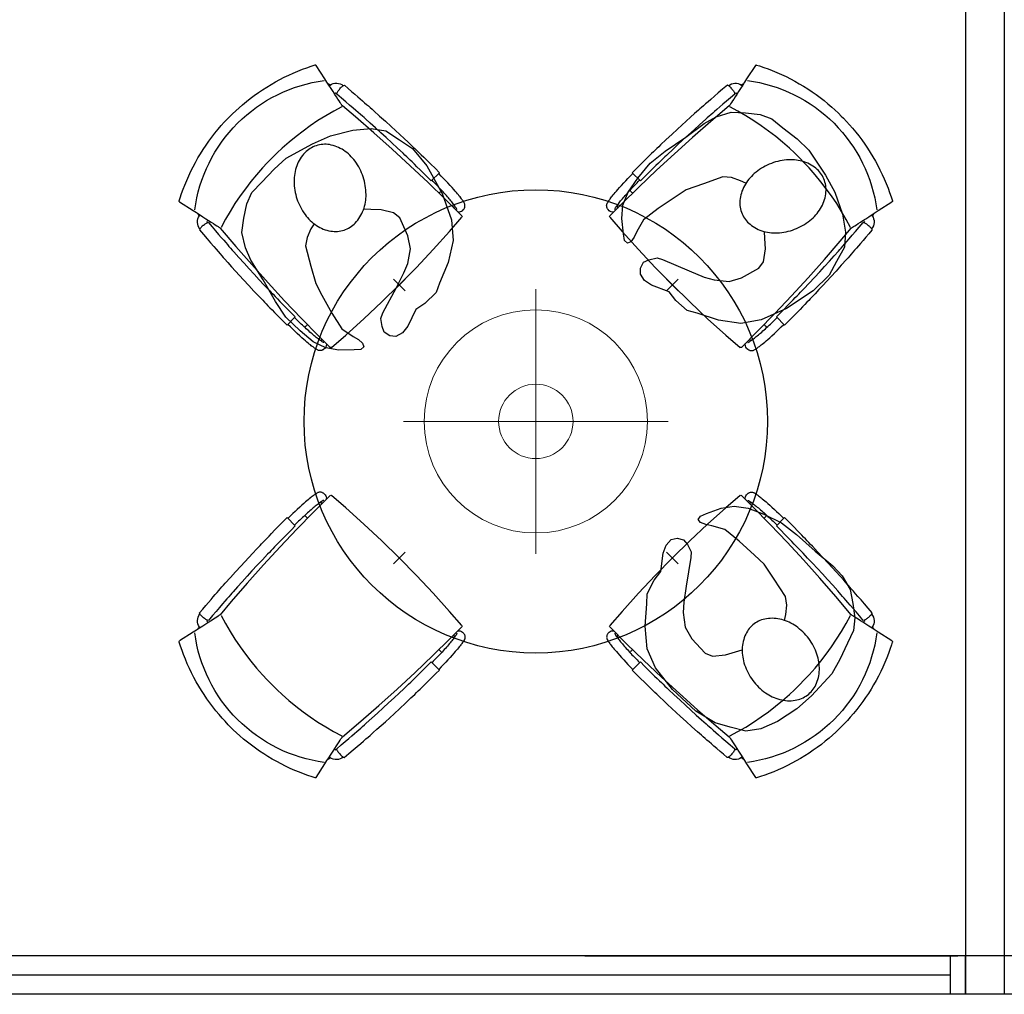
# Model space of a CAD drawing. Header units: millimetres. Extents: x -46954 to 169732, y -26853 to 94136.
# Tile 70 of 174: x -27407 to -24858, y 78207 to 80731. Entities that reach past the tile are written whole.
import ezdxf

# ---------------------------------------------------------------- set-up
doc = ezdxf.new("R2010")
doc.units = ezdxf.units.MM
doc.header["$LTSCALE"] = 400
doc.header["$PDMODE"] = 3
doc.header["$PDSIZE"] = 15
for name, color, linetype in [('co2-1-n-1-0-8_ip0', 7, 'Continuous'), ('inr', 4, 'Continuous'), ('plat', 5, 'Continuous'), ('symbol', 1, 'Continuous'), ('verlichting', 2, 'Continuous')]:
    doc.layers.add(name, color=color, linetype=linetype)

# ---------------------------------------------------------------- blocks, each defined once
blk = doc.blocks.new('symb-ps03_b2')
blk.add_lwpolyline([(82.2, -333.7), (93.5, -323.3), (109.6, -304.5), (119.8, -284.7), (121.3, -230.8), (122.5, -183.8), (115.8, -150.4), (104.2, -98.4), (90.8, -52.2), (69, -24.8), (57.7, -13.2), (50.2, -0.9), (49.4, 8.5), (59.4, 13), (75.8, 8.9), (114.7, -1.3), (145.3, -16.6), (172.1, -41.1), (196.4, -77.8), (221.1, -122.2), (235.7, -169.2), (249.9, -232.3), (265.9, -290), (270.3, -324.8), (267.4, -365.4), (252.2, -399.3), (234.6, -432.8), (213.5, -457.5), (181.2, -475.4), (141, -499), (102.8, -516.9), (26.9, -533.5), (-23.3, -539.3), (-83.1, -537.5), (-129.9, -527.7), (-165.1, -510.7), (-191.8, -478.7), (-217.7, -447.5), (-240.8, -394), (-258.1, -313.4), (-261.7, -241.7), (-250.8, -189), (-222, -138.3), (-185.2, -93.4), (-169.5, -72.2), (-133.8, -53.9), (-107.1, -45.7), (-74.5, -10), (-56.5, 2.3), (-37.5, 6.7), (-23, 0.8), (-11.7, -12.6), (-10.5, -27.9), (-13.2, -49.2), (-22.6, -61.1), (-75.1, -114.5), (-104.5, -144.9), (-120.7, -165.7), (-138.4, -200.3), (-141.8, -234.1), (-134.6, -284.5), (-123.4, -302.1), (-94.4, -318.8), (-69, -327.2), (-51.7, -333)])
blk.add_lwpolyline([(-74.5, -413.3, 0.078796), (-66.1, -458.3, 0.088041), (-45.7, -493.9, 0.105312), (-14.5, -518.5, 0.121926), (19.1, -525.8, 0.121926), (52.3, -516.6, 0.105312), (82.1, -490.3, 0.088041), (100.3, -453.5, 0.078796), (106.2, -408.2, 0.078796), (97.7, -363.2, 0.088041), (77.4, -327.6, 0.105312), (46.2, -303, 0.121926), (12.5, -295.7, 0.121926), (-20.6, -304.9, 0.105312), (-50.4, -331.2, 0.088041), (-68.6, -368, 0.078796)], format="xyb", close=True)
blk = doc.blocks.new('co2-1-n-1-0-8_b2')
for p, q in [((-251.5, -20.3), (-255.8, -20.3)), ((251.5, -20.3), (255.8, -20.3)), ((-249.1, -132.2), (-279.1, -131.7)), ((-251.6, -131.7), (-251.6, -132.2)), ((251.6, -131.7), (251.6, -132.2)), ((-220.5, -431.4), (-220.7, -431.4)), ((220.7, -431.4), (220.5, -431.4)), ((-231.5, -468.8), (-234.2, -468.3)), ((234.4, -468), (231.4, -468.6)), ((-239.3, -492.8), (-236.8, -493.3)), ((236.7, -493), (239.1, -492.6)), ((-250, -554.2), (-241.1, -513.2)), ((241.1, -513.2), (250, -554.2))]:
    blk.add_line(p, q)
at = {"flags": 128}
for points in [[(-238.5, -9.5), (-189.8, -6), (-126.6, -2.7), (-63.3, -0.7), (0, 0)], [(0, 0), (63.3, -0.7), (126.6, -2.7), (189.8, -6), (238.5, -9.5)], [(-255.8, -20.3), (-257.1, -20.4), (-258.3, -20.7), (-259.5, -21.1), (-260.7, -21.6), (-261.9, -22.1), (-263, -22.8), (-264.1, -23.6), (-265.4, -24.8), (-266.8, -26.5), (-267.8, -28.1), (-268.4, -29.4), (-268.8, -30.4), (-269.5, -32.8), (-270, -34.9), (-270.5, -37.1), (-270.9, -39.4), (-271.3, -41.9), (-271.6, -44.3), (-272, -46.9), (-272.4, -49.7), (-272.7, -52.9), (-273.1, -56.4), (-273.5, -60.3), (-273.8, -64.4), (-274.2, -69.1), (-274.6, -74.7), (-275, -81.4), (-275.4, -89.2), (-275.8, -98.1), (-276, -105.6), (-276.2, -113.7), (-276.3, -122.4), (-276.4, -131.8)], [(-223.6, -431.8), (-228.8, -369.6), (-233.1, -307.4), (-236.5, -244.1), (-239, -180.9), (-240.5, -117.6), (-241, -54.2), (-240.8, -12)], [(240.8, -12), (240.9, -73.4), (240.1, -134.8), (238.4, -198.1), (235.7, -261.3), (232, -324.6), (227.4, -387.7), (223.6, -431.8)], [(255.8, -20.3), (257.1, -20.4), (258.3, -20.7), (259.5, -21.1), (260.7, -21.6), (261.9, -22.1), (263, -22.8), (264.1, -23.6), (265.4, -24.8), (266.8, -26.5), (267.8, -28.1), (268.4, -29.4), (268.8, -30.4), (269.5, -32.8), (270, -34.9), (270.5, -37.1), (270.9, -39.4), (271.3, -41.9), (271.6, -44.3), (272, -46.9), (272.4, -49.7), (272.7, -52.9), (273.1, -56.4), (273.5, -60.3), (273.8, -64.4), (274.2, -69.1), (274.6, -74.7), (275, -81.4), (275.4, -89.2), (275.8, -98.1), (276, -105.6), (276.2, -113.7), (276.3, -122.4), (276.4, -131.8)], [(-240.5, -95.2), (-241.5, -95.2), (-243, -95.2), (-244.8, -95.2), (-246.8, -95.2), (-248.9, -95.3), (-251, -95.3)], [(240.7, -95.2), (241.5, -95.2), (243, -95.2), (244.8, -95.2), (246.8, -95.2), (248.9, -95.3), (250.8, -95.3)], [(-250, -468), (-253.3, -468.2), (-255.6, -468.2), (-257.8, -468.2), (-259.7, -468), (-261.4, -467.8), (-262.7, -467.5), (-264.9, -466.6), (-266.3, -450.4), (-267.4, -435.8), (-268.5, -422.4), (-269.3, -410.3), (-270, -401), (-270.6, -392.6), (-271.1, -385.1), (-271.5, -378.5), (-271.8, -372.8), (-272.1, -368), (-272.9, -354.6), (-273.7, -340.4), (-274.5, -325.4), (-275.2, -310.1), (-275.8, -294.9), (-276.6, -274.8), (-277.3, -254.8), (-277.8, -234.9), (-278, -228.3), (-278.2, -221.8), (-278.3, -215.3), (-278.4, -208.9), (-278.5, -202.3), (-278.7, -195.2), (-278.8, -187.2), (-278.9, -178.1), (-279, -168.1), (-279.1, -157), (-279.1, -144.8), (-279.1, -131.7)], [(-250, -468), (-248.5, -467.9), (-246.1, -467.6), (-243.8, -467.2), (-241.7, -466.8), (-239.8, -466.3), (-238.2, -465.8), (-237, -465.2), (-235, -464), (-236.3, -448.9), (-237.4, -435.5), (-238.3, -423.4), (-239.1, -412.6), (-239.8, -403.2), (-240.3, -395.1), (-240.8, -388.6), (-241.2, -382.4), (-241.6, -376), (-242, -369.6), (-242.4, -363.2), (-243.5, -343.6), (-244.5, -323.8), (-245.4, -304), (-246.2, -285.1), (-246.9, -266.1), (-247.5, -247.9), (-247.9, -231.1), (-248, -226.2), (-248.2, -220.5), (-248.3, -213.9), (-248.5, -206.4), (-248.6, -197.9), (-248.8, -188.5), (-248.9, -176.2), (-249, -162.7), (-249.1, -147.9), (-249.1, -132.2)], [(249.1, -132.2), (249.1, -146.9), (249, -160.6), (248.9, -172.9), (248.8, -183.9), (248.7, -193.5), (248.5, -201.8), (248.4, -208.3), (248.3, -214.7), (248.2, -221.1), (248, -227.6), (247.9, -234.1), (247.3, -253.9), (246.6, -273.8), (245.9, -293.6), (245, -312.5), (244.1, -331.4), (243.2, -349.5), (242.2, -366.2), (241.9, -371), (241.5, -376.6), (241.1, -383.1), (240.6, -390.6), (240.1, -398.9), (239.4, -408.1), (238.5, -420.2), (237.5, -433.4), (236.4, -447.9), (235, -464), (237, -465.2), (238.2, -465.8), (239.8, -466.3), (241.7, -466.8), (243.8, -467.2), (246.1, -467.6), (248.5, -467.9), (250, -468)], [(250, -468), (253.3, -468.2), (255.6, -468.2), (257.8, -468.2), (259.7, -468), (261.4, -467.8), (262.7, -467.5), (263.7, -467.1), (265, -466.1), (266, -453.4), (267, -441.6), (267.8, -430.7), (268.6, -420.8), (269.2, -412), (269.8, -404.1), (270.3, -397.1), (270.7, -390.6), (271.1, -384.3), (271.5, -377.9), (271.9, -371.5), (272.3, -365), (273.4, -345.2), (274.5, -325.3), (275.4, -305.3), (276, -290.1), (276.6, -274.8), (277.1, -259.7), (277.6, -245.3), (277.9, -231.9), (278, -226.9), (278.2, -221.2), (278.3, -214.5), (278.5, -206.9), (278.6, -198.4), (278.7, -188.9), (278.9, -176.5), (279, -162.9), (279.1, -148), (279.1, -131.7), (249.1, -132.2)], [(-224.9, -438.4), (-224.4, -436.2), (-224.1, -434.5), (-223.8, -433.2), (-223.6, -432.5)], [(-223.7, -432.8), (-223.7, -432.8), (-223.6, -432.5)], [(-223.6, -431.7), (-223.6, -431.7), (-223.6, -431.8)], [(0, -465.5), (-18.1, -465.2), (-36.1, -464.6), (-59.3, -463.1), (-82.5, -460.9), (-105.6, -457.9), (-128.5, -454.2), (-151.9, -449.7), (-175, -444.4), (-197.9, -438.3), (-220.5, -431.4)], [(220.5, -431.4), (198.1, -438.3), (175.3, -444.3), (152.1, -449.7), (128.5, -454.2), (105.7, -457.9), (82.8, -460.8), (59.5, -463.1), (36.1, -464.6), (18.1, -465.2), (0, -465.5)], [(223.6, -431.8), (223.6, -431.7), (223.6, -431.7)], [(223.6, -432.5), (223.6, -432.5), (223.7, -432.8)], [(223.6, -432.5), (223.7, -432.8), (224, -434), (224.4, -435.9), (224.9, -438.4)], [(-241.1, -513.2), (-239, -503.7), (-237.1, -494.8), (-234.9, -484.6), (-232.9, -475.3), (-231.1, -466.9), (-229.4, -459.3), (-228, -452.7), (-226.8, -447), (-225.7, -442.2), (-224.9, -438.4)], [(224.9, -438.4), (225.7, -442.2), (226.8, -447), (228, -452.7), (229.4, -459.3), (231.1, -466.8), (232.9, -475.2), (234.9, -484.6), (237.1, -494.8), (239, -503.7), (241.1, -513.2)], [(-248.6, -556.9), (-241.7, -560.6), (-230.9, -566), (-220.5, -570.8), (-209.7, -575.6), (-197.7, -580.6), (-185.6, -585.3), (-173.3, -589.7), (-161, -593.7), (-148.6, -597.5), (-136.1, -601), (-123.5, -604.2), (-110.8, -607), (-98.1, -609.6), (-85.4, -611.8), (-72.6, -613.8), (-59.7, -615.4), (-46.8, -616.7), (-33.9, -617.7), (-22.6, -618.2), (-10.7, -618.6), (0, -618.7)], [(0, -618.7), (7.7, -618.6), (19.8, -618.3), (31.2, -617.8), (42.9, -617), (55.8, -615.8), (68.7, -614.3), (81.5, -612.4), (94.3, -610.3), (107, -607.8), (119.7, -605.1), (132.3, -602), (144.8, -598.6), (157.2, -594.9), (169.5, -590.9), (181.8, -586.7), (194, -582.1), (206, -577.2), (217.9, -572), (228.2, -567.2), (238.9, -562), (248.7, -556.9)]]:
    blk.add_lwpolyline(points, dxfattribs=at)
for centre, radius, start, end in [((-251.5, -32.8), 12.5, 31.8812, 90), ((-238.3, -12), 2.5, 94.5665, 179.4807), ((238.3, -12), 2.5, 0.5193, 85.4335), ((251.5, -32.8), 12.5, 90, 148.1188), ((-251.5, -32.8), 12.5, 293.1463, 327.6578), ((251.5, -32.8), 12.5, 212.3422, 246.8537), ((-226.1, -432), 2.5, 341.6817, 5.2297), ((-226.1, -431.9), 2.5, 347.791, 5.2276), ((226.1, -431.9), 2.5, 174.7724, 192.209), ((226.1, -432), 2.5, 174.778, 187.1445), ((226.1, -432), 2.5, 187.1548, 198.3185), ((-233.6, -464.5), 28.8, 186.1005, 258.5426), ((-233.7, -464.5), 3.77, 192.8865, 261.7566), ((234, -464.6), 3.4, 276.6537, 346.9286), ((234, -464.6), 28.4, 280.3578, 354.0057), ((-166.7, -477.3), 75, 191.7314, 197.3164), ((166.7, -477.3), 75, 342.6747, 348.4513), ((0.2, -200.9), 391.2, 232.6355, 269.9709), ((-0.2, -200.9), 391.2, 270.0307, 307.3629), ((-247.5, -554.8), 2.5, 167.791, 242.1608), ((247.5, -554.8), 2.5, 297.8392, 12.209)]:
    blk.add_arc(centre, radius, start, end)
for points in [[(-243.3, -32.8), (-243.7, -32.8), (-244.1, -33.5), (-245, -36.2), (-245.5, -38.1), (-246.4, -43.2), (-246.9, -46.3), (-247.8, -53.6), (-248.3, -57.8), (-249.1, -67), (-249.5, -72), (-250.2, -82.7), (-250.6, -88.4), (-251.1, -100.3), (-251.3, -106.4), (-251.5, -118.9), (-251.6, -125.3), (-251.6, -131.7)], [(243.3, -32.8), (243.7, -32.8), (244.1, -33.5), (245, -36.2), (245.5, -38.1), (246.4, -43.2), (246.9, -46.3), (247.8, -53.6), (248.3, -57.8), (249.1, -67), (249.5, -72), (250.2, -82.7), (250.6, -88.4), (251.1, -100.3), (251.3, -106.4), (251.5, -118.9), (251.6, -125.3), (251.6, -131.7)]]:
    blk.add_open_spline(points, degree=3, knots=[0, 0, 0, 0, 0.125, 0.125, 0.25, 0.25, 0.375, 0.375, 0.5, 0.5, 0.625, 0.625, 0.75, 0.75, 0.875, 0.875, 0.9994014, 0.9994014, 0.9994014, 0.9994014])
at = {"layer": 'co2-1-n-1-0-8_ip0'}
blk.add_point((0, 0), dxfattribs=at)
blk = doc.blocks.new('lamp02')
at = {"layer": 'verlichting', "lineweight": 0}
for q in [(0, 555.36), (555.36, 0), (0, -555.36), (-555.36, 0)]:
    blk.add_line((0, 0), q, dxfattribs=at)
for radius in [468, 156]:
    blk.add_circle((0, 0), radius, dxfattribs=at)

msp = doc.modelspace()

# ---------------------------------------------------------------- linework, layer by layer
at = {"layer": 'inr'}
msp.add_circle((-26070.69053, 79690.49999), 600, dxfattribs=at)
at = {"layer": 'plat'}
for p, q in [((-24957.73324, 82961.39674), (-24957.73324, 78206.57274)), ((-24857.73324, 82961.39674), (-24857.73324, 78206.57274)), ((-12357.73324, 78306.57274), (-39357.73324, 78306.57274)), ((-25943.73324, 78306.57274), (-24977.73324, 78306.57274)), ((-24997.73324, 78306.57274), (-24997.73324, 78206.57274)), ((-24957.73324, 78206.57274), (-24957.73324, 78306.57274)), ((-24997.73324, 78256.57274), (-28457.73324, 78256.57274)), ((-24997.73324, 78256.57274), (-25923.73324, 78256.57274)), ((-12357.73324, 78206.57274), (-39357.73324, 78206.57274))]:
    msp.add_line(p, q, dxfattribs=at)

# ---------------------------------------------------------------- block references
at = {"layer": 'inr', "xscale": -1}
for p, rotation in [((-26424.24392, 80044.05338), 224.9999999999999), ((-25717.13714, 80044.05338), 135.0000000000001), ((-26424.24392, 79336.9466), 315), ((-25717.13714, 79336.9466), 45.00000000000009)]:
    msp.add_blockref('co2-1-n-1-0-8_b2', p, dxfattribs=dict(at, rotation=rotation))
at = {"layer": 'symbol', "linetype": 'Continuous', "lineweight": 0}
for p, rotation in [((-25807.41268, 80108.93185), 111.3923135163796), ((-26470.72849, 79906.34967), 196.6259177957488), ((-25685.58155, 79400.66096), 35.10757662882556)]:
    msp.add_blockref('symb-ps03_b2', p, dxfattribs=dict(at, rotation=rotation))
at = {"layer": 'verlichting', "lineweight": 0, "xscale": 0.6175345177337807, "yscale": 0.6175345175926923, "zscale": 0.6175345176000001, "rotation": 179.999810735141}
msp.add_blockref('lamp02', (-26070.69053, 79690.49999), dxfattribs=at)

doc.saveas('drawing.dxf')
